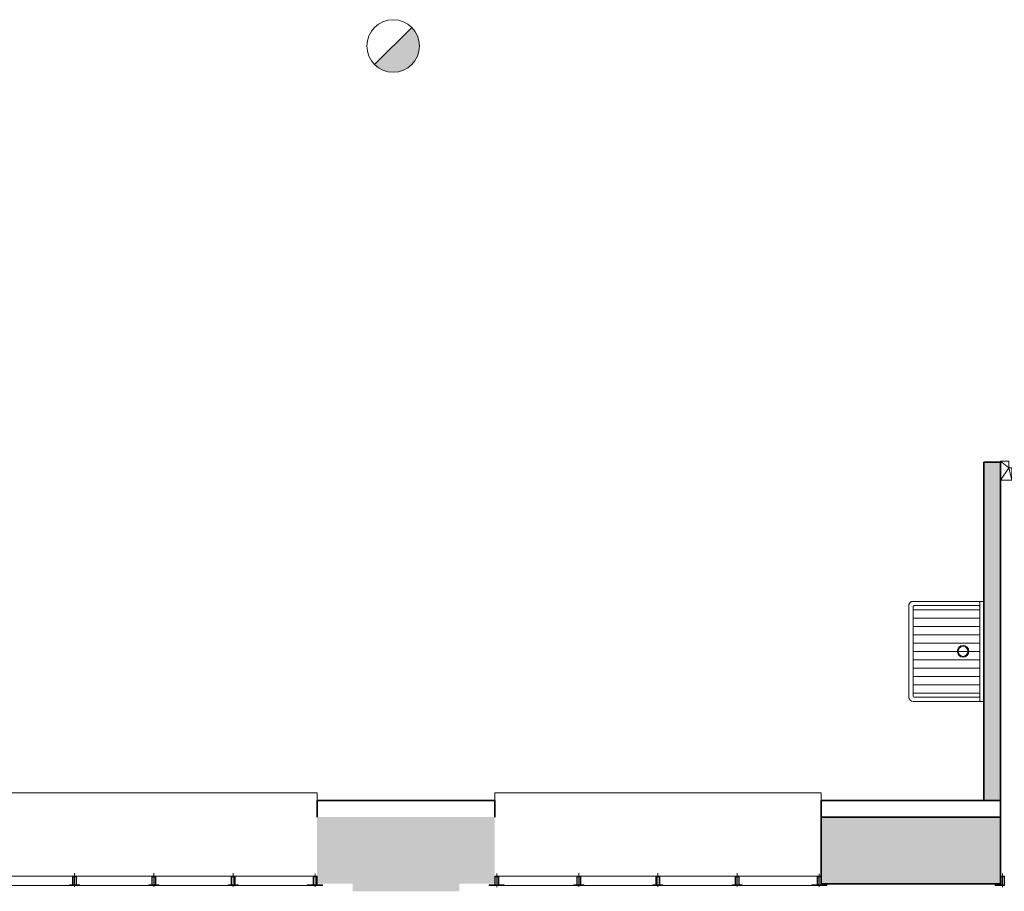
# Model space of a CAD drawing. Header units: millimetres. Extents: x -13022 to 1371524, y -38729 to 632593.
# Tile 250 of 256: x 537158 to 543066, y 578253 to 583483. Entities that reach past the tile are written whole.
import ezdxf

# ---------------------------------------------------------------- set-up
doc = ezdxf.new("R2010")
doc.units = ezdxf.units.MM
doc.header["$LTSCALE"] = 35
for name, color, linetype, lineweight in [('A LIJN 1', 1, 'Continuous', 20), ('A LIJN 2', 2, 'Continuous', 35), ('A LIJN 5', 5, 'Continuous', 13), ('A LIJN 9', 252, 'Continuous', 18), ('Al65----_beveiliging-inst', 92, 'Continuous', 9), ('brandveiligheid voorzieningen', 10, 'Continuous', 9)]:
    doc.layers.add(name, color=color, linetype=linetype, lineweight=lineweight)

# ---------------------------------------------------------------- blocks, each defined once
blk = doc.blocks.new('wast5')
at = {"layer": 'A LIJN 1', "linetype": 'Continuous'}
for p, q in [((-0.25, 0.02500009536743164), (-0.25, 0.4249999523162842)), ((-0.199999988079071, 0.02500009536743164), (-0.199999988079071, 0.4249999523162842)), ((-0.1499999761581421, 0.02500009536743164), (-0.1499999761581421, 0.4249999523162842)), ((-0.1000000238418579, 0.02500009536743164), (-0.1000000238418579, 0.4249999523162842)), ((-0.04999995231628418, 0.02500009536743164), (-0.04999995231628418, 0.4249999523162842)), ((0, 0.02500009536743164), (0, 0.4249999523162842)), ((0.04999995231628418, 0.02500009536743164), (0.04999995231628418, 0.4249999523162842)), ((0.1000000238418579, 0.02500009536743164), (0.1000000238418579, 0.4249999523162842)), ((0.1499999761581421, 0.02500009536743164), (0.1499999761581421, 0.4249999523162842)), ((0.2000000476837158, 0.02500009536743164), (0.2000000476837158, 0.4249999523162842)), ((0.25, 0.02500009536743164), (0.25, 0.4249999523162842)), ((0.2949999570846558, 0.02500009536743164), (-0.2950000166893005, 0.02500009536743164))]:
    blk.add_line(p, q, dxfattribs=at)
at = {"layer": 'A LIJN 1'}
blk.add_lwpolyline([(0.2749999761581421, 0.4500000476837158), (-0.2749999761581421, 0.4499999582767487, 0.4142128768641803), (-0.2999999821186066, 0.4249999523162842), (-0.300000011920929, 0.01999998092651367), (-0.2999999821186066, 0.005000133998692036, 0.4142168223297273), (-0.2949999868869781, 1.353398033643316e-07), (0.2949999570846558, 1.336447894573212e-07, 0.4142101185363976), (0.2999999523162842, 0.005000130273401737), (0.2999999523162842, 0.01999998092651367), (0.2999999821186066, 0.4249999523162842), (0.299922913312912, 0.4269614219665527), (0.2996921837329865, 0.4289108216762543), (0.2993092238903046, 0.4308360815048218), (0.298776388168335, 0.4327253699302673), (0.2980969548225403, 0.4345670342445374), (0.2972751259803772, 0.4363497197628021), (0.2963159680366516, 0.4380624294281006), (0.2952254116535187, 0.4396945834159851), (0.2940101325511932, 0.4412361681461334), (0.292677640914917, 0.4426776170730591), (0.2912361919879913, 0.4440101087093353), (0.289694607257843, 0.4452253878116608), (0.2880624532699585, 0.4463159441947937), (0.28634974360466, 0.4472751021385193), (0.2845670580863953, 0.4480969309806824), (0.2827253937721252, 0.4487763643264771), (0.2808361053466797, 0.4493092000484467), (0.2789108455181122, 0.4496921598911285), (0.2769614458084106, 0.4499228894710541), (0.2749999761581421, 0.4500000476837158)], format="xyb", close=True, dxfattribs=at)
at = {"layer": 'A LIJN 1', "linetype": 'Continuous', "flags": 128}
blk.add_lwpolyline([(0.2699999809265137, 0.02499997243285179, 0.4142145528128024), (0.2749999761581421, 0.02999997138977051), (0.2749999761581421, 0.4149999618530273, 0.4142170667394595), (0.2649999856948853, 0.4249999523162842), (-0.2649999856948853, 0.4249999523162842, 0.4142170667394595), (-0.2749999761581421, 0.4149999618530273), (-0.2749999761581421, 0.02999997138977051, 0.4142145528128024), (-0.2699999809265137, 0.02499997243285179)], format="xyb", dxfattribs=at)
at = {"layer": 'A LIJN 1', "linetype": 'Continuous'}
for centre, radius, start, end in [((0, 0.125), 0.03500000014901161, 0, 359.9994089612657), ((0, 0.125), 0.02999999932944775, 0, 359.9994089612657), ((-0.2950000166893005, 0.01999998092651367), 0.004999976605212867, 89.99978275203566, 180.0002701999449), ((0.2949999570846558, 0.01999998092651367), 0.004999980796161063, 359.9997932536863, 90.00017141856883)]:
    blk.add_arc(centre, radius, start, end, dxfattribs=at)
blk = doc.blocks.new('Brandmelder')
at = {"layer": 'brandveiligheid voorzieningen'}
blk.add_hatch(color=256, dxfattribs=at).paths.add_polyline_path([(76.61761215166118, -89.8017357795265, 0.198912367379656), (75.84758572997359, -87.94272754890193), (72.12956926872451, -91.66074401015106, 0.6681786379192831)])
blk.add_line((72.12956926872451, -91.66074401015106), (75.84758572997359, -87.94272754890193), dxfattribs=at)
blk.add_circle((73.98857749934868, -89.8017357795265), 2.629034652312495, dxfattribs=at)

msp = doc.modelspace()

# ---------------------------------------------------------------- hatches: boundary and pattern name
at = {"layer": 'A LIJN 2'}
msp.add_hatch(color=256, dxfattribs=at).paths.add_polyline_path([(538942.2506010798, 578297.7909211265), (539155.2480316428, 578297.7909211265), (539155.2480316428, 578252.7908448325), (539795.24740639, 578252.7908448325), (539795.24740639, 578297.7909211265), (540008.2524693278, 578297.7909211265), (540008.2524693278, 578697.790915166), (538942.2506010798, 578697.790915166)])
at = {"layer": 'A LIJN 9', "ltscale": 0.1}
h = msp.add_hatch(color=256, dxfattribs=at)
h.dxf.hatch_style = 1
h.paths.add_polyline_path([(543043.2484334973, 580827.791107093), (542943.2480520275, 580827.791107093), (542943.2480520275, 578797.7911178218), (543043.2484334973, 578797.7911178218)])
h.paths.add_polyline_path([(546023.2440954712, 580827.7906302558), (544915.2500397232, 580827.7903918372), (544915.2500397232, 580727.7909700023), (545923.2456213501, 580727.7909700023), (545923.2456213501, 578797.7911178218), (546023.2440954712, 578797.7911178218)])
h = msp.add_hatch(color=256, dxfattribs=at)
h.dxf.hatch_style = 1
h.paths.add_polyline_path([(543043.2484334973, 578697.7910999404), (541967.2520584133, 578697.7910999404), (541967.2520584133, 578297.7910999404), (543043.2484334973, 578297.7910999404)])
h.paths.add_polyline_path([(546523.2517129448, 578697.7910999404), (545002.2480255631, 578697.7910999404), (545002.2480255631, 578297.7910999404), (546523.2517129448, 578297.7910999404)])

# ---------------------------------------------------------------- linework, layer by layer
at = {"layer": 'A LIJN 2'}
for p, q in [((542943.2480520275, 578797.7911178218), (542943.2480520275, 580827.791107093)), ((543043.2484334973, 580827.791107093), (542943.2480520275, 580827.791107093)), ((543043.2484334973, 578797.7911178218), (543043.2484334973, 580827.791107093)), ((538942.2506010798, 578797.7911178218), (540008.2524693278, 578797.7911178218)), ((538942.2506010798, 578697.7910999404), (538942.2506010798, 578797.7911178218)), ((540008.2524693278, 578697.7910999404), (540008.2524693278, 578797.7911178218)), ((541967.2520584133, 578797.7911178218), (543043.2484334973, 578797.7911178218)), ((541967.2520584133, 578697.7910999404), (541967.2520584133, 578797.7911178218)), ((543043.2484334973, 578697.7910999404), (543043.2484334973, 578797.7911178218)), ((541967.2520584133, 578697.7910999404), (543043.2484334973, 578697.7910999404)), ((541967.2520584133, 578297.7910999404), (541967.2520584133, 578697.7910999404)), ((543043.2484334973, 578297.7910999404), (543043.2484334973, 578697.7910999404)), ((541967.2520584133, 578297.7910999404), (543043.2484334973, 578297.7910999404))]:
    msp.add_line(p, q, dxfattribs=at)
at = {"layer": 'A LIJN 5', "linetype": 'Continuous'}
for p, q in [((536983.251009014, 578842.7910808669), (538942.2506010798, 578842.7910808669)), ((538942.2506010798, 578842.7910808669), (538942.2506010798, 578797.7911178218)), ((540008.2524693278, 578797.7911178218), (540008.2524693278, 578842.7910808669)), ((540008.2524693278, 578842.7910808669), (541967.2520584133, 578842.7910808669)), ((541967.2520584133, 578842.7910808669), (541967.2520584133, 578797.7911178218)), ((537007.2530871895, 578342.7909974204), (537475.2553946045, 578342.7909974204)), ((537487.2488028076, 578280.3653899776), (537487.2488028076, 578362.2345093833)), ((537499.2574668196, 578342.7909974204), (537950.7497674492, 578342.7909974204)), ((537962.7508050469, 578280.3653899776), (537962.7508050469, 578362.2345093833)), ((537974.7518426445, 578342.7909974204), (538426.2517726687, 578342.7909974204)), ((538438.2528102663, 578280.3653899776), (538438.2528102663, 578362.2345093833)), ((538450.253847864, 578342.7909974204), (538918.2485258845, 578342.7909974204)), ((538930.2571928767, 578358.0555085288), (538930.2571928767, 578279.5757416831)), ((540020.2535069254, 578359.6767548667), (540020.2535069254, 578277.3346070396)), ((540032.2545445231, 578342.7909974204), (540500.2492255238, 578342.7909974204)), ((540512.2502601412, 578280.3653899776), (540512.2502601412, 578362.2345093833)), ((540524.2512977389, 578342.7909974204), (540975.751227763, 578342.7909974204)), ((540987.7522653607, 578280.3653899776), (540987.7522653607, 578362.2345093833)), ((540999.7532999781, 578342.7909974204), (541451.2532300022, 578342.7909974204)), ((541463.2542675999, 578280.3653899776), (541463.2542675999, 578362.2345093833)), ((541475.2553051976, 578342.7909974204), (541943.2499861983, 578342.7909974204)), ((541955.2510208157, 578358.0555085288), (541955.2510208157, 578279.5757416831)), ((543055.2571004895, 578359.6767548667), (543055.2571004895, 578277.3346070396)), ((537040.2502155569, 578287.7906922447), (537457.2500235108, 578287.7906922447)), ((537932.75202575, 578287.7906922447), (537517.2552085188, 578287.7906922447)), ((538408.2540309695, 578287.7906922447), (537992.7572137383, 578287.7906922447)), ((538885.2513945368, 578287.7906922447), (538468.2515895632, 578287.7906922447)), ((540065.2516758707, 578287.7906922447), (540482.2514838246, 578287.7906922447)), ((540957.7534860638, 578287.7906922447), (540542.2566688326, 578287.7906922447)), ((541433.2478589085, 578287.7906922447), (541017.7510416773, 578287.7906922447)), ((541910.2528548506, 578287.7906922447), (541493.2530468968, 578287.7906922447))]:
    msp.add_line(p, q, dxfattribs=at)

# ---------------------------------------------------------------- block references
at = {"layer": 'A LIJN 1', "linetype": 'Continuous', "xscale": 999.9999776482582, "yscale": 999.9999776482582, "zscale": 100000, "rotation": 90}
msp.add_blockref('wast5', (542943.2480520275, 579692.7911404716), dxfattribs=at)
at = {"layer": 'Al65----_beveiliging-inst', "xscale": 60, "yscale": 60, "zscale": 60}
msp.add_blockref('Brandmelder', (534959.8680090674, 588713.8505163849), dxfattribs=at)

# ---------------------------------------------------------------- meshes
at = {"layer": 'A LIJN 5', "linetype": 'Continuous'}
mesh = msp.add_polyface(dxfattribs=at)
corners = [(543093.2514852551, 580794.7896842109, 15000.00059604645), (543110.2497762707, 580794.7896842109, 15000.00059604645), (543110.2497762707, 580720.7914713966, 15000.00059604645), (543043.2484334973, 580720.7914713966, 15000.00059604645), (543043.2484334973, 580834.7905997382, 15000.00059604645), (543093.2514852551, 580834.7905997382, 15000.00059604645)]
mesh.append_faces([[corners[k] for k in face] for face in [(0, 2, 3), (0, 3, 4)]], dxfattribs={"vtx0": -1, "vtx2": -1})
mesh.append_faces([[corners[k] for k in face] for face in [(5, 0, 4)]], dxfattribs={"vtx1": -1})
mesh.append_faces([[corners[k] for k in face] for face in [(0, 1, 2)]], dxfattribs={"vtx2": -1})
mesh = msp.add_polyface(dxfattribs=at)
corners = [(537499.2574668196, 578290.7909576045), (537517.2552085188, 578287.7906922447), (537517.2552085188, 578290.7909576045), (537457.2500235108, 578287.7906922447), (537496.2514883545, 578290.7909576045), (537478.2537466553, 578290.7909576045), (537499.2574668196, 578342.7909974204), (537475.2553946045, 578342.7909974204), (537496.2514883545, 578339.7907439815), (537475.2553946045, 578290.7909576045), (537457.2500235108, 578290.7909576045), (537478.2537466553, 578339.7907439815)]
mesh.append_faces([[corners[k] for k in face] for face in [(0, 1, 2)]], dxfattribs={"vtx0": -1})
mesh.append_faces([[corners[k] for k in face] for face in [(1, 4, 3)]], dxfattribs={"vtx0": -1, "vtx1": -1})
mesh.append_faces([[corners[k] for k in face] for face in [(3, 5, 9), (0, 4, 1)]], dxfattribs={"vtx0": -1, "vtx1": -1, "vtx2": -1})
mesh.append_faces([[corners[k] for k in face] for face in [(3, 4, 5), (7, 11, 8), (0, 8, 4)]], dxfattribs={"vtx0": -1, "vtx2": -1})
mesh.append_faces([[corners[k] for k in face] for face in [(6, 7, 8), (7, 9, 11), (5, 11, 9), (0, 6, 8)]], dxfattribs={"vtx1": -1, "vtx2": -1})
mesh.append_faces([[corners[k] for k in face] for face in [(9, 10, 3)]], dxfattribs={"vtx2": -1})
mesh = msp.add_polyface(dxfattribs=at)
corners = [(537478.2537466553, 578290.7909576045), (537496.2514883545, 578290.7909576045), (537496.2514883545, 578339.7907439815), (537478.2537466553, 578339.7907439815)]
mesh.append_faces([[corners[k] for k in face] for face in [(0, 1, 2, 3)]])
mesh = msp.add_polyface(dxfattribs=at)
corners = [(537953.7557518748, 578290.7909576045), (537932.75202575, 578287.7906922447), (537971.7534905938, 578290.7909576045), (537974.7518426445, 578342.7909974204), (537950.7497674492, 578342.7909974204), (537953.7557518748, 578339.7907439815), (537950.7497674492, 578290.7909576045), (537974.7518426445, 578290.7909576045), (537971.7534905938, 578339.7907439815), (537932.75202575, 578290.7909576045), (537992.7572137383, 578287.7906922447), (537992.7572137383, 578290.7909576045)]
mesh.append_faces([[corners[k] for k in face] for face in [(7, 10, 11)]], dxfattribs={"vtx0": -1})
mesh.append_faces([[corners[k] for k in face] for face in [(0, 1, 2)]], dxfattribs={"vtx0": -1, "vtx1": -1})
mesh.append_faces([[corners[k] for k in face] for face in [(6, 1, 0), (7, 2, 10)]], dxfattribs={"vtx0": -1, "vtx1": -1, "vtx2": -1})
mesh.append_faces([[corners[k] for k in face] for face in [(7, 8, 2), (6, 0, 5)]], dxfattribs={"vtx0": -1, "vtx2": -1})
mesh.append_faces([[corners[k] for k in face] for face in [(3, 4, 5), (7, 3, 8), (4, 6, 5), (1, 10, 2), (5, 8, 3)]], dxfattribs={"vtx1": -1, "vtx2": -1})
mesh.append_faces([[corners[k] for k in face] for face in [(6, 9, 1)]], dxfattribs={"vtx2": -1})
mesh = msp.add_polyface(dxfattribs=at)
corners = [(537953.7557518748, 578290.7909576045), (537971.7534905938, 578290.7909576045), (537971.7534905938, 578339.7907439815), (537953.7557518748, 578339.7907439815)]
mesh.append_faces([[corners[k] for k in face] for face in [(0, 1, 2, 3)]])
mesh = msp.add_polyface(dxfattribs=at)
corners = [(538429.2501247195, 578339.7907439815), (538426.2517726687, 578342.7909974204), (538426.2517726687, 578290.7909576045), (538408.2540309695, 578287.7906922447), (538468.2515895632, 578287.7906922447), (538429.2501247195, 578290.7909576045), (538447.2554958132, 578290.7909576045), (538450.253847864, 578342.7909974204), (538447.2554958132, 578339.7907439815), (538408.2540309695, 578290.7909576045), (538468.2515895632, 578290.7909576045), (538450.253847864, 578290.7909576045)]
mesh.append_faces([[corners[k] for k in face] for face in [(0, 2, 5), (8, 1, 0)]], dxfattribs={"vtx0": -1, "vtx1": -1})
mesh.append_faces([[corners[k] for k in face] for face in [(11, 6, 4), (3, 5, 2)]], dxfattribs={"vtx0": -1, "vtx1": -1, "vtx2": -1})
mesh.append_faces([[corners[k] for k in face] for face in [(0, 1, 2), (4, 6, 5)]], dxfattribs={"vtx0": -1, "vtx2": -1})
mesh.append_faces([[corners[k] for k in face] for face in [(10, 11, 4)]], dxfattribs={"vtx1": -1})
mesh.append_faces([[corners[k] for k in face] for face in [(3, 4, 5), (7, 1, 8), (8, 6, 11), (11, 7, 8)]], dxfattribs={"vtx1": -1, "vtx2": -1})
mesh.append_faces([[corners[k] for k in face] for face in [(2, 9, 3)]], dxfattribs={"vtx2": -1})
mesh = msp.add_polyface(dxfattribs=at)
corners = [(538429.2501247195, 578290.7909576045), (538447.2554958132, 578290.7909576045), (538447.2554958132, 578339.7907439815), (538429.2501247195, 578339.7907439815)]
mesh.append_faces([[corners[k] for k in face] for face in [(0, 1, 2, 3)]])
mesh = msp.add_polyface(dxfattribs=at)
corners = [(538939.252249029, 578339.7907439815), (538939.252249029, 578290.7909576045), (538942.2506010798, 578290.7909576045), (538942.2506010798, 578342.7909974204), (538921.2545073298, 578339.7907439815), (538975.2553588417, 578287.7906922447), (538918.2485258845, 578342.7909974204), (538918.2485258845, 578290.7909576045), (538921.2545073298, 578290.7909576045), (538885.2513945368, 578287.7906922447), (538885.2513945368, 578290.7909576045), (538975.2553588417, 578290.7909576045)]
mesh.append_faces([[corners[k] for k in face] for face in [(9, 7, 10)]], dxfattribs={"vtx0": -1})
mesh.append_faces([[corners[k] for k in face] for face in [(0, 3, 4)]], dxfattribs={"vtx0": -1, "vtx1": -1})
mesh.append_faces([[corners[k] for k in face] for face in [(5, 2, 1), (9, 8, 7)]], dxfattribs={"vtx0": -1, "vtx1": -1, "vtx2": -1})
mesh.append_faces([[corners[k] for k in face] for face in [(0, 2, 3), (7, 8, 4), (5, 1, 8)]], dxfattribs={"vtx0": -1, "vtx2": -1})
mesh.append_faces([[corners[k] for k in face] for face in [(11, 2, 5)]], dxfattribs={"vtx1": -1})
mesh.append_faces([[corners[k] for k in face] for face in [(0, 1, 2), (6, 7, 4), (3, 6, 4), (9, 5, 8)]], dxfattribs={"vtx1": -1, "vtx2": -1})
mesh = msp.add_polyface(dxfattribs=at)
corners = [(540032.2469151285, 578290.7909576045), (540032.2469151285, 578342.7909974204), (540029.2561894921, 578339.7907439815), (540011.2508213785, 578339.7907439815), (540008.2524693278, 578342.7909974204), (540008.2524693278, 578290.7909576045), (540011.2508213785, 578290.7909576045), (539975.2553379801, 578287.7906922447), (539975.2553379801, 578290.7909576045), (540029.2561894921, 578290.7909576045), (540065.2516758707, 578287.7906922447), (540065.2516758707, 578290.7909576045)]
mesh.append_faces([[corners[k] for k in face] for face in [(7, 5, 8), (0, 10, 11)]], dxfattribs={"vtx0": -1})
mesh.append_faces([[corners[k] for k in face] for face in [(2, 1, 3), (6, 7, 9)]], dxfattribs={"vtx0": -1, "vtx1": -1})
mesh.append_faces([[corners[k] for k in face] for face in [(6, 5, 7), (0, 9, 10)]], dxfattribs={"vtx0": -1, "vtx1": -1, "vtx2": -1})
mesh.append_faces([[corners[k] for k in face] for face in [(3, 4, 5), (0, 2, 9), (3, 1, 4)]], dxfattribs={"vtx0": -1, "vtx2": -1})
mesh.append_faces([[corners[k] for k in face] for face in [(0, 1, 2), (6, 3, 5), (7, 10, 9)]], dxfattribs={"vtx1": -1, "vtx2": -1})
mesh = msp.add_polyface(dxfattribs=at)
corners = [(540542.2566688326, 578287.7906922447), (540542.2566688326, 578290.7909576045), (540524.2512977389, 578290.7909576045), (540524.2512977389, 578342.7909974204), (540500.2492255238, 578342.7909974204), (540503.2552039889, 578339.7907439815), (540482.2514838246, 578287.7906922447), (540503.2552039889, 578290.7909576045), (540500.2492255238, 578290.7909576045), (540521.2529456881, 578290.7909576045), (540521.2529456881, 578339.7907439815), (540482.2514838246, 578290.7909576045)]
mesh.append_faces([[corners[k] for k in face] for face in [(6, 8, 11)]], dxfattribs={"vtx0": -1})
mesh.append_faces([[corners[k] for k in face] for face in [(6, 7, 8), (0, 2, 9)]], dxfattribs={"vtx0": -1, "vtx1": -1, "vtx2": -1})
mesh.append_faces([[corners[k] for k in face] for face in [(0, 9, 7), (2, 10, 9), (3, 5, 10)]], dxfattribs={"vtx0": -1, "vtx2": -1})
mesh.append_faces([[corners[k] for k in face] for face in [(3, 4, 5), (7, 5, 8), (6, 0, 7), (2, 3, 10), (4, 8, 5)]], dxfattribs={"vtx1": -1, "vtx2": -1})
mesh.append_faces([[corners[k] for k in face] for face in [(0, 1, 2)]], dxfattribs={"vtx2": -1})
mesh = msp.add_polyface(dxfattribs=at)
corners = [(540503.2552039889, 578290.7909576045), (540521.2529456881, 578290.7909576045), (540521.2529456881, 578339.7907439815), (540503.2552039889, 578339.7907439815)]
mesh.append_faces([[corners[k] for k in face] for face in [(0, 1, 2, 3)]])
mesh = msp.add_polyface(dxfattribs=at)
corners = [(540999.7532999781, 578290.7909576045), (541017.7510416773, 578287.7906922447), (541017.7510416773, 578290.7909576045), (540996.7549479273, 578339.7907439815), (540996.7549479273, 578290.7909576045), (540978.7495798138, 578290.7909576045), (540978.7495798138, 578339.7907439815), (540975.751227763, 578290.7909576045), (540999.7532999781, 578342.7909974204), (540975.751227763, 578342.7909974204), (540957.7534860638, 578287.7906922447), (540957.7534860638, 578290.7909576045)]
mesh.append_faces([[corners[k] for k in face] for face in [(0, 1, 2), (10, 7, 11)]], dxfattribs={"vtx0": -1})
mesh.append_faces([[corners[k] for k in face] for face in [(5, 1, 4)]], dxfattribs={"vtx0": -1, "vtx1": -1})
mesh.append_faces([[corners[k] for k in face] for face in [(0, 4, 1), (10, 5, 7)]], dxfattribs={"vtx0": -1, "vtx1": -1, "vtx2": -1})
mesh.append_faces([[corners[k] for k in face] for face in [(0, 3, 4), (3, 8, 9), (6, 9, 7)]], dxfattribs={"vtx0": -1, "vtx2": -1})
mesh.append_faces([[corners[k] for k in face] for face in [(5, 6, 7), (0, 8, 3), (6, 3, 9), (10, 1, 5)]], dxfattribs={"vtx1": -1, "vtx2": -1})
mesh = msp.add_polyface(dxfattribs=at)
corners = [(540978.7495798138, 578290.7909576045), (540996.7549479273, 578290.7909576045), (540996.7549479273, 578339.7907439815), (540978.7495798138, 578339.7907439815)]
mesh.append_faces([[corners[k] for k in face] for face in [(0, 1, 2, 3)]])
mesh = msp.add_polyface(dxfattribs=at)
corners = [(541451.2532300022, 578342.7909974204), (541472.2493237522, 578339.7907439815), (541475.2553051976, 578342.7909974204), (541433.2478589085, 578287.7906922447), (541493.2530468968, 578287.7906922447), (541454.251582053, 578290.7909576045), (541475.2553051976, 578290.7909576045), (541472.2493237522, 578290.7909576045), (541493.2530468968, 578290.7909576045), (541454.251582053, 578339.7907439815), (541451.2532300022, 578290.7909576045), (541433.2478589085, 578290.7909576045)]
mesh.append_faces([[corners[k] for k in face] for face in [(6, 4, 8), (3, 10, 11)]], dxfattribs={"vtx0": -1})
mesh.append_faces([[corners[k] for k in face] for face in [(0, 1, 2), (9, 10, 5)]], dxfattribs={"vtx0": -1, "vtx1": -1})
mesh.append_faces([[corners[k] for k in face] for face in [(6, 7, 4), (3, 5, 10)]], dxfattribs={"vtx0": -1, "vtx1": -1, "vtx2": -1})
mesh.append_faces([[corners[k] for k in face] for face in [(4, 7, 5), (9, 0, 10), (6, 1, 7)]], dxfattribs={"vtx0": -1, "vtx2": -1})
mesh.append_faces([[corners[k] for k in face] for face in [(3, 4, 5), (9, 1, 0), (6, 2, 1)]], dxfattribs={"vtx1": -1, "vtx2": -1})
mesh = msp.add_polyface(dxfattribs=at)
corners = [(541454.251582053, 578290.7909576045), (541472.2493237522, 578290.7909576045), (541472.2493237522, 578339.7907439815), (541454.251582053, 578339.7907439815)]
mesh.append_faces([[corners[k] for k in face] for face in [(0, 1, 2, 3)]])
mesh = msp.add_polyface(dxfattribs=at)
corners = [(541946.248338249, 578290.7909576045), (541946.248338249, 578339.7907439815), (541943.2499861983, 578290.7909576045), (541967.2520584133, 578290.7909576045), (541964.2537063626, 578290.7909576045), (542000.249189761, 578287.7906922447), (541967.2520584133, 578342.7909974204), (541964.2537063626, 578339.7907439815), (541910.2528548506, 578287.7906922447), (542000.249189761, 578290.7909576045), (541943.2499861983, 578342.7909974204), (541910.2528548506, 578290.7909576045)]
mesh.append_faces([[corners[k] for k in face] for face in [(3, 5, 9), (8, 2, 11)]], dxfattribs={"vtx0": -1})
mesh.append_faces([[corners[k] for k in face] for face in [(0, 8, 4)]], dxfattribs={"vtx0": -1, "vtx1": -1})
mesh.append_faces([[corners[k] for k in face] for face in [(3, 4, 5), (0, 2, 8)]], dxfattribs={"vtx0": -1, "vtx1": -1, "vtx2": -1})
mesh.append_faces([[corners[k] for k in face] for face in [(3, 7, 4), (1, 10, 2)]], dxfattribs={"vtx0": -1, "vtx2": -1})
mesh.append_faces([[corners[k] for k in face] for face in [(0, 1, 2), (3, 6, 7), (8, 5, 4), (6, 10, 7), (1, 7, 10)]], dxfattribs={"vtx1": -1, "vtx2": -1})
mesh = msp.add_polyface(dxfattribs=at)
corners = [(543067.2505086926, 578342.7909974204), (543046.2544149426, 578339.7907439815), (543064.2521566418, 578339.7907439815), (543067.2505086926, 578290.7909576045), (543046.2544149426, 578290.7909576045), (543043.2484334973, 578290.7909576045), (543043.2484334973, 578342.7909974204), (543067.2505086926, 578287.7906922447), (543010.2513021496, 578287.7906922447), (543010.2513021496, 578290.7909576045), (543064.2521566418, 578290.7909576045)]
mesh.append_faces([[corners[k] for k in face] for face in [(8, 5, 9)]], dxfattribs={"vtx0": -1})
mesh.append_faces([[corners[k] for k in face] for face in [(0, 2, 3), (4, 7, 10)]], dxfattribs={"vtx0": -1, "vtx1": -1})
mesh.append_faces([[corners[k] for k in face] for face in [(4, 5, 7)]], dxfattribs={"vtx0": -1, "vtx1": -1, "vtx2": -1})
mesh.append_faces([[corners[k] for k in face] for face in [(0, 1, 2)]], dxfattribs={"vtx0": -1, "vtx2": -1})
mesh.append_faces([[corners[k] for k in face] for face in [(4, 1, 5), (6, 5, 1), (8, 7, 5), (7, 3, 10), (2, 10, 3), (0, 6, 1)]], dxfattribs={"vtx1": -1, "vtx2": -1})
mesh = msp.add_polyface(dxfattribs=at)
corners = [(543046.2544149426, 578290.7909576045), (543064.2521566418, 578290.7909576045), (543064.2521566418, 578339.7907439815), (543046.2544149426, 578339.7907439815)]
mesh.append_faces([[corners[k] for k in face] for face in [(0, 1, 2, 3)]])

doc.saveas('drawing.dxf')
